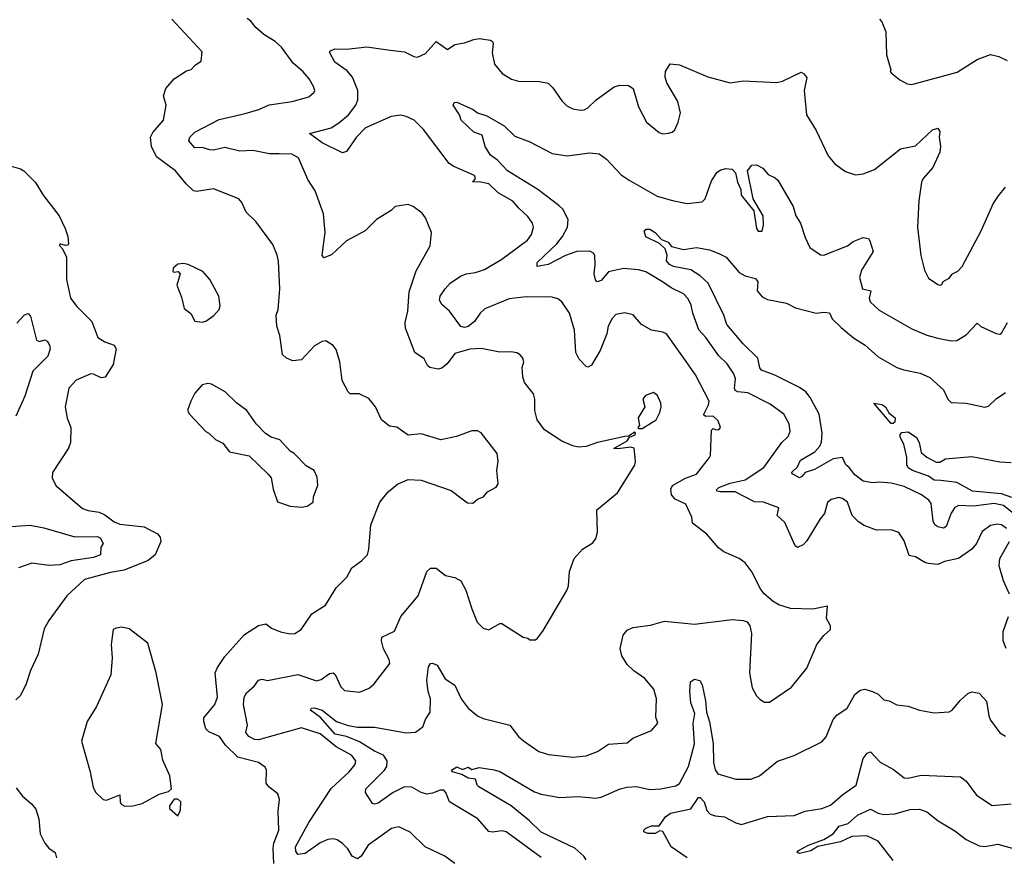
# Model space of a CAD drawing. Extents: x 1245432 to 1420865, y 606325 to 671314.
# Tile 83 of 256: x 1291460 to 1296719, y 634295 to 638762. Entities that reach past the tile are written whole.
import ezdxf

# ---------------------------------------------------------------- set-up
doc = ezdxf.new("R2010")
doc.units = 0

msp = doc.modelspace()

# ---------------------------------------------------------------- linework, layer by layer
at = {"layer": '0CON20XD'}
for points in [[(1292816.6, 634256.6), (1292813.6, 634336.4), (1292817.8, 634365), (1292843.5, 634435), (1292840.8, 634535), (1292847.3, 634597.3), (1292838.8, 634628.8), (1292790, 634665), (1292776.2, 634685), (1292778, 634755), (1292770.5, 634770.5), (1292735, 634795.8), (1292625, 634823.3), (1292559, 634889), (1292527.8, 634935), (1292469.6, 634959.6), (1292455, 634975.8), (1292443.2, 635015), (1292443.8, 635035), (1292501.9, 635105), (1292516.2, 635145), (1292504.7, 635275.3), (1292516.2, 635303.8), (1292555, 635361.4), (1292660.7, 635479.3), (1292735, 635527.5), (1292775, 635536.2), (1292805, 635513.8), (1292852.7, 635492.7), (1292905, 635482), (1292930, 635485), (1292963.9, 635506.1), (1293020.6, 635589.4), (1293093.3, 635635), (1293150.9, 635729.1), (1293206.7, 635785), (1293233.8, 635835), (1293285, 635871.9), (1293316.9, 635905), (1293325.6, 635935), (1293335.9, 636064.1), (1293384.2, 636185), (1293428.3, 636241.7), (1293478.6, 636281.4), (1293535, 636306.2), (1293605, 636303.3), (1293765, 636248), (1293824.2, 636204.2), (1293852.3, 636182.3), (1293880, 636180), (1293905, 636202.5), (1293937.5, 636215), (1293958.3, 636241.7), (1294005, 636266.7), (1294016.1, 636283.9), (1294008.8, 636355), (1294016.2, 636405), (1294010, 636445), (1293925, 636556.7), (1293905, 636566.7), (1293875, 636566.7), (1293793.8, 636536.2), (1293709.5, 636519.5), (1293605, 636550), (1293535, 636544.3), (1293475, 636585.8), (1293435, 636592), (1293392, 636625), (1293360, 636695), (1293325, 636740), (1293273.9, 636763.9), (1293225, 636764), (1293214.2, 636774.2), (1293183.3, 636835), (1293169.2, 636935), (1293151.2, 637001.2), (1293135, 637022.5), (1293095, 637046.7), (1293075, 637043.3), (1293035, 637020), (1292965, 636946), (1292918.8, 636941.2), (1292884.5, 636954.5), (1292864.4, 636974.4), (1292850, 637075), (1292833.1, 637125), (1292830, 637185), (1292840.6, 637215), (1292849.1, 637325), (1292842.7, 637472.7), (1292836, 637505), (1292811.7, 637561.7), (1292721.4, 637685), (1292670, 637735), (1292646.4, 637786.4), (1292630, 637805), (1292495, 637858.9), (1292405, 637844.3), (1292388.7, 637848.7), (1292349.2, 637885), (1292291.9, 637955), (1292190.4, 638030.4), (1292163.8, 638085), (1292159.4, 638135), (1292170.8, 638159.2), (1292227.8, 638225), (1292242.5, 638305), (1292227.5, 638355), (1292241.2, 638395), (1292284.4, 638445.6), (1292351.7, 638488.3), (1292375, 638496.7), (1292398.3, 638521.7), (1292429.3, 638540.7), (1292435, 638590), (1292273.3, 638765)], [(1293785, 634256), (1293730, 634295), (1293626.2, 634345), (1293545, 634424), (1293485, 634452), (1293446.6, 634443.4), (1293320.6, 634355), (1293284.3, 634295), (1293265, 634280.6), (1293235.8, 634295), (1293213.1, 634335), (1293183.9, 634363.9), (1293155, 634383.3), (1293135, 634387.5), (1293105, 634383.6), (1293064.2, 634365.8), (1292985, 634310), (1292946, 634304), (1292935, 634322.5), (1292933.6, 634345), (1293004.1, 634475), (1293123, 634657), (1293219.2, 634745), (1293251.8, 634785), (1293255.5, 634805), (1293232.2, 634835), (1293149.8, 634879.8), (1293065, 634948.2), (1292965, 634981.5), (1292735, 634917.3), (1292715, 634917.6), (1292683.5, 634935), (1292668.5, 634955), (1292677.5, 634995), (1292654.7, 635105), (1292659.7, 635145), (1292671.7, 635168.3), (1292714.4, 635205), (1292735, 635235.8), (1292755, 635240), (1292783.8, 635233.8), (1292945, 635265.9), (1293045, 635230.9), (1293070.7, 635239.3), (1293115, 635271.1), (1293134.3, 635274.3), (1293145.7, 635265), (1293175, 635200), (1293195, 635180.8), (1293275, 635172), (1293327.3, 635192.7), (1293353.3, 635215), (1293436.2, 635325), (1293434, 635345), (1293403.1, 635403.1), (1293391.9, 635445), (1293394.3, 635465), (1293462.5, 635497.5), (1293495.8, 635575), (1293589.2, 635685), (1293634.3, 635815), (1293655, 635834.2), (1293685, 635834.2), (1293735, 635794), (1293785, 635784), (1293816.2, 635765), (1293843.3, 635716.7), (1293875.7, 635615.7), (1293904.3, 635544.3), (1293935, 635513.3), (1293966.1, 635503.9), (1294025, 635537.5), (1294035, 635537.5), (1294150, 635465), (1294175, 635460), (1294185, 635450), (1294215, 635450), (1294225, 635460), (1294253.8, 635496.2), (1294383.3, 635715), (1294390.7, 635739.3), (1294396.2, 635815), (1294421.2, 635885), (1294466.7, 635935), (1294520.5, 635969.5), (1294537.7, 635992.3), (1294546, 636025), (1294542.5, 636145), (1294653.8, 636235), (1294745.8, 636384.2), (1294749.2, 636405), (1294742.5, 636475), (1294725, 636480), (1294655, 636470), (1294633, 636473), (1294705, 636513.8), (1294716.4, 636533.6), (1294746.7, 636545), (1294750, 636555), (1294745, 636560), (1294711.7, 636538.3), (1294693, 636537), (1294545.9, 636504.1), (1294486.4, 636483.6), (1294445, 636480), (1294415, 636486.2), (1294355, 636512), (1294262.6, 636572.6), (1294224.4, 636625), (1294212.2, 636675), (1294210.8, 636735), (1294203.8, 636765), (1294156.7, 636825), (1294146.7, 636855), (1294143.3, 636905), (1294152.5, 636935), (1294147.5, 636955), (1294133, 636973), (1294115, 636983.3), (1294085, 636988.8), (1294023.9, 636986.1), (1293925, 637006.9), (1293865, 637003.1), (1293785, 636980), (1293743.3, 636925), (1293715, 636901.5), (1293695, 636895.6), (1293650, 636905), (1293638.8, 636915), (1293621.2, 636951.2), (1293570, 636985), (1293521.4, 637115), (1293518.1, 637145), (1293533.8, 637206.2), (1293540.9, 637309.1), (1293578.5, 637421.5), (1293653.3, 637555), (1293660, 637625), (1293628, 637705), (1293609.7, 637729.7), (1293562.5, 637765), (1293535, 637776.2), (1293466.1, 637763.9), (1293445, 637743.8), (1293365, 637696), (1293305, 637634.2), (1293205, 637581.9), (1293125, 637505.8), (1293085, 637490), (1293076.2, 637505), (1293092.1, 637625), (1293083.3, 637725), (1293038.7, 637848.7), (1292999.7, 637909.7), (1292950, 638025), (1292914.4, 638044.4), (1292845.5, 638045.5), (1292795, 638045.9), (1292705, 638063.1), (1292635, 638060.5), (1292555, 638079.2), (1292495, 638065.6), (1292475, 638066.7), (1292435, 638079.6), (1292395, 638078.8), (1292364, 638115), (1292368.6, 638135), (1292395, 638161.5), (1292525, 638229.4), (1292665, 638260.5), (1292736.9, 638283.1), (1292791.8, 638308.2), (1292915, 638325.8), (1293005, 638350), (1293032.5, 638375), (1293036.7, 638385), (1293030, 638405), (1293005.6, 638445.6), (1292974.5, 638484.5), (1292920.6, 638530.6), (1292858.2, 638615), (1292825, 638645.4), (1292763.3, 638683.3), (1292721.3, 638721.3), (1292695.2, 638755.2), (1292675, 638768.9)], [(1296052, 638765), (1296065, 638750), (1296086.8, 638696.8), (1296090, 638575), (1296112.5, 638495), (1296110, 638485), (1296117, 638477), (1296161.7, 638441.7), (1296200.5, 638420.5), (1296225, 638416.2), (1296467.3, 638482.7), (1296575, 638550), (1296645, 638576.7), (1296690, 638565), (1296734.1, 638544.1)], [(1295006.7, 636955), (1294915, 637084.2), (1294895, 637094.2), (1294835, 637104.3), (1294782, 637135), (1294736.7, 637186.7), (1294692.7, 637197.3), (1294645, 637188), (1294625, 637166.2), (1294603.1, 637125), (1294595.7, 637085), (1294561.4, 636995), (1294515, 636916.7), (1294495, 636906.7), (1294485, 636910), (1294448.7, 636948.7), (1294430, 636985), (1294422.7, 637105), (1294397.5, 637195), (1294356.3, 637256.3), (1294335, 637272), (1294305, 637280.8), (1294165, 637282.2), (1294075, 637271.8), (1293945, 637218.9), (1293919.1, 637195), (1293889.2, 637150.8), (1293856.1, 637123.9), (1293835, 637118.1), (1293815.5, 637124.5), (1293755.4, 637205.4), (1293715, 637242), (1293702.9, 637265), (1293705.7, 637285), (1293732.7, 637325), (1293759.5, 637355), (1293815, 637392.2), (1293845, 637405.3), (1293895, 637412.8), (1293941.9, 637428.1), (1294035, 637482.9), (1294173.1, 637585), (1294194.3, 637615), (1294204.3, 637655), (1294198.6, 637675), (1294175, 637712), (1294126, 637755), (1294094, 637794), (1294015, 637838.5), (1293965, 637885.5), (1293913.4, 637896.6), (1293880, 637895), (1293893.8, 637915), (1293889.4, 637929.4), (1293778.6, 637978.6), (1293754.2, 637995), (1293616, 638176), (1293566.7, 638225), (1293525, 638245.2), (1293495, 638251.9), (1293445, 638246.1), (1293307.4, 638185), (1293257.1, 638132.9), (1293205, 638058.6), (1293185, 638050.8), (1293075, 638105.4), (1293008, 638155), (1293123.3, 638185), (1293165, 638211.9), (1293215.6, 638255), (1293255.6, 638305), (1293266.9, 638335), (1293266.5, 638385), (1293238.2, 638455), (1293208.3, 638488.3), (1293142.9, 638535), (1293116.2, 638585), (1293116.7, 638595), (1293142.7, 638607.3), (1293205, 638605.6), (1293315, 638617.5), (1293438.7, 638598.7), (1293515, 638591.5), (1293565, 638565.6), (1293585, 638561.9), (1293627.8, 638582.2), (1293685, 638646.2), (1293745, 638602.5), (1293785, 638630), (1293835, 638638), (1293885, 638656.2), (1293915, 638662), (1293975, 638653.3), (1293985.8, 638645.8), (1293988.8, 638635), (1293984, 638585), (1293996.2, 638525), (1294036.7, 638475), (1294087.5, 638445), (1294124.1, 638434.1), (1294237.3, 638432.7), (1294282.7, 638422.7), (1294308.3, 638398.3), (1294355, 638328.8), (1294382.1, 638302.1), (1294415, 638286), (1294455, 638280), (1294475, 638281.2), (1294495, 638292), (1294540, 638335), (1294635, 638403.3), (1294665, 638413.3), (1294711.7, 638411.7), (1294737.5, 638395), (1294765, 638297.5), (1294807.5, 638215), (1294875, 638160), (1294895, 638153.3), (1294925, 638156.2), (1294945, 638161.2), (1294958.8, 638175), (1294978, 638215), (1294988.9, 638265), (1294975, 638326.2), (1294917.1, 638425), (1294907.1, 638455), (1294908.8, 638485), (1294934, 638526), (1294985, 638520.8), (1295135, 638457.5), (1295255, 638425.8), (1295325, 638435.8), (1295505, 638426), (1295535, 638434), (1295635, 638481.2), (1295647.5, 638475), (1295663.6, 638453.6), (1295650.6, 638385), (1295662.5, 638255), (1295715, 638170), (1295779.2, 638035), (1295813.4, 637993.4), (1295870.9, 637950.9), (1295925, 637934.3), (1295965, 637938.5), (1296025, 637962.5), (1296165, 638073.5), (1296245, 638089.4), (1296335, 638174), (1296365, 638183.8), (1296375.6, 638165.6), (1296370.5, 638135), (1296378.2, 638085), (1296375.3, 638055), (1296336.7, 637973.3), (1296286.7, 637915), (1296276.7, 637895), (1296262.2, 637795), (1296255.8, 637655), (1296272.7, 637502.7), (1296293.8, 637425), (1296315, 637382.5), (1296365, 637348.8), (1296375, 637344), (1296385, 637347.5), (1296392.5, 637365), (1296425, 637382.5), (1296443.3, 637405), (1296470.5, 637419.5), (1296495, 637443.8), (1296595.5, 637634.5), (1296660.2, 637779.8), (1296687.6, 637822.4), (1296725, 637868.8)], [(1296731.1, 636045), (1296705, 636064.5), (1296681.1, 636068.9), (1296645, 636061.1), (1296601.7, 636028.3), (1296570, 635965), (1296545.6, 635934.4), (1296474.5, 635885.5), (1296400.6, 635869.4), (1296365, 635853.5), (1296315, 635858.1), (1296295, 635863.3), (1296245, 635894.5), (1296211.8, 635901.8), (1296185, 635980), (1296155, 636023.3), (1296115, 636038), (1296037, 636037), (1295970.4, 636060.4), (1295940, 636080), (1295905.7, 636115), (1295881.2, 636185), (1295855, 636206.2), (1295835, 636210), (1295795, 636200), (1295775.4, 636184.6), (1295759.2, 636125), (1295735, 636096.2), (1295665, 635978.8), (1295645, 635958), (1295615, 635943.8), (1295603, 635953), (1295546.5, 636076.5), (1295505.8, 636115), (1295515, 636156), (1295433.3, 636185), (1295385, 636187.4), (1295281, 636241), (1295200.8, 636240.8), (1295184.5, 636245), (1295182.5, 636252.5), (1295195, 636263.8), (1295255, 636286.5), (1295335, 636305.6), (1295435, 636371.1), (1295530.8, 636505), (1295565, 636536.2), (1295575.5, 636565), (1295570.6, 636605), (1295540.8, 636655), (1295469.2, 636709.2), (1295350, 636770), (1295295.3, 636775.3), (1295282.1, 636782.1), (1295277.5, 636795), (1295283.1, 636845), (1295275, 636870.8), (1295239.1, 636925), (1295195, 636967.9), (1295125.4, 637065), (1295086.7, 637106.7), (1295055.8, 637195), (1295047.3, 637237.3), (1295031.4, 637271.4), (1295005, 637298.5), (1294940.4, 637330.4), (1294893, 637363), (1294804.4, 637415.6), (1294765, 637427.3), (1294685, 637434.3), (1294605, 637415.5), (1294565, 637370), (1294545, 637363.3), (1294535, 637373.3), (1294528.2, 637405), (1294534.6, 637455), (1294532.7, 637502.7), (1294525, 637515.7), (1294505.9, 637525.9), (1294436, 637525), (1294375, 637502.7), (1294282.5, 637455), (1294223.8, 637445), (1294223.9, 637465), (1294328.8, 637565), (1294359.5, 637605), (1294386.9, 637655), (1294389.5, 637695), (1294360.9, 637750.9), (1294340.4, 637770.4), (1294227.1, 637855), (1294065.6, 637955), (1294012.3, 638012.3), (1293975, 638039.2), (1293945.8, 638085), (1293930, 638145), (1293885, 638162), (1293818.8, 638225), (1293808.8, 638255), (1293775.5, 638305), (1293780, 638320), (1293795, 638322.5), (1293883, 638283), (1293906, 638265), (1293955, 638248.5), (1294047.5, 638195), (1294105, 638140.8), (1294185, 638110), (1294305, 638048), (1294385, 638035.8), (1294505, 638051.1), (1294555, 638045.6), (1294595, 638018.1), (1294673.4, 637933.4), (1294715.6, 637905), (1294865, 637819.3), (1294947.1, 637797.1), (1295025, 637780.9), (1295105, 637790), (1295120.6, 637805), (1295155, 637902.5), (1295185, 637948.8), (1295205, 637961.2), (1295232.3, 637967.7), (1295265, 637963.3), (1295283.9, 637943.9), (1295294.2, 637895), (1295312, 637855), (1295314.2, 637825), (1295381.7, 637741.7), (1295395, 637646.7), (1295405, 637633.8), (1295425, 637633.3), (1295433.3, 637665), (1295430.5, 637715), (1295378, 637805), (1295347.5, 637955), (1295370, 637985), (1295395, 637987.5), (1295429.3, 637969.3), (1295457.5, 637935), (1295495, 637918.6), (1295510, 637905), (1295590.6, 637765), (1295605.5, 637715.5), (1295630.8, 637675), (1295655, 637600), (1295681.2, 637545), (1295736.8, 637506.8), (1295755, 637504.4), (1295881.2, 637555), (1295912.6, 637577.4), (1295965, 637598.8), (1295993, 637593), (1296001.7, 637581.7), (1296018.1, 637525), (1295955.7, 637425), (1295945.8, 637385), (1295961.2, 637325), (1296006.2, 637315), (1295998.1, 637275), (1296002, 637255), (1296050.6, 637210.6), (1296225, 637111.4), (1296305, 637078.1), (1296365, 637061.1), (1296435, 637048.1), (1296465, 637050), (1296515, 637079.4), (1296575, 637141.2), (1296594.3, 637124.3), (1296675, 637086.2), (1296695, 637083.8), (1296705, 637088.8), (1296735.7, 637145)], [(1291415, 637980), (1291465, 637966.7), (1291482.5, 637955), (1291545, 637892.5), (1291585.9, 637825.9), (1291670, 637715), (1291703, 637647), (1291716.2, 637605), (1291720, 637565), (1291715, 637557.5), (1291705, 637556.7), (1291675, 637566.2), (1291673, 637557), (1291688.6, 637538.6), (1291709.2, 637495), (1291710, 637375), (1291732.2, 637275), (1291765, 637230), (1291845, 637150), (1291877.8, 637065), (1291915, 637042.1), (1291963.8, 637025), (1291975.6, 637005), (1291959.6, 636920.4), (1291917.3, 636852.7), (1291895, 636850), (1291855, 636870), (1291839.5, 636870.5), (1291762.4, 636837.6), (1291722.9, 636795), (1291703.3, 636695), (1291713.1, 636635), (1291733.1, 636585), (1291731.1, 636505), (1291720, 636475), (1291635.8, 636345), (1291633.2, 636313.2), (1291655, 636273.8), (1291795, 636151.4), (1291825, 636140.6), (1291885, 636132), (1291915, 636117.5), (1291965, 636080.4), (1291995, 636068.2), (1292125, 636054.4), (1292196.7, 636016.7), (1292209.4, 635999.4), (1292214.3, 635975), (1292184.2, 635905), (1292146, 635874), (1292017.5, 635822.5), (1291945, 635810), (1291806.4, 635773.6), (1291712, 635685), (1291615.9, 635554.1), (1291590.5, 635509.5), (1291558, 635375), (1291517, 635287), (1291494.3, 635215), (1291465, 635153.8), (1291439.7, 635130.3)], [(1296760.6, 636130.6), (1296715, 636167.9), (1296665, 636179.4), (1296554.8, 636165.2), (1296475, 636168.4), (1296455, 636157.5), (1296435, 636126.5), (1296408.6, 636055), (1296395, 636046.7), (1296365, 636054.4), (1296348.6, 636065), (1296338.8, 636085), (1296329.1, 636179.1), (1296316.1, 636196.1), (1296276.9, 636225), (1296185, 636269.1), (1296115, 636287.3), (1296055, 636292.9), (1296015, 636289.2), (1295965, 636298), (1295921.1, 636331.1), (1295891, 636371), (1295872, 636385), (1295854.3, 636424.3), (1295805, 636417), (1295705, 636360.2), (1295655, 636343.6), (1295637.8, 636322.2), (1295625, 636316.4), (1295590.5, 636335), (1295582.2, 636345), (1295614.8, 636375), (1295630.1, 636409.9), (1295707.3, 636455), (1295734.5, 636485), (1295743.6, 636506.4), (1295745.5, 636555), (1295730, 636655), (1295683.1, 636745), (1295658.5, 636775), (1295625, 636798.8), (1295493.6, 636863.6), (1295421.5, 636891.5), (1295413.7, 636903.7), (1295402.9, 636955), (1295325, 637031.2), (1295237.5, 637135), (1295221.4, 637185), (1295137.1, 637355), (1295094.6, 637394.6), (1295045, 637426.9), (1294952.5, 637445), (1294930, 637455), (1294914, 637475), (1294919.2, 637505), (1294908.1, 637538.1), (1294877, 637567), (1294805, 637602.5), (1294795.8, 637635), (1294806.6, 637643.4), (1294825, 637644.5), (1294855, 637625.6), (1294887.7, 637587.7), (1294924.6, 637574.6), (1294941.7, 637551.7), (1295005.6, 637534.4), (1295075, 637546), (1295145, 637532.5), (1295195, 637514), (1295233.8, 637495), (1295302.5, 637412.5), (1295335, 637394.4), (1295389.8, 637379.8), (1295402.9, 637362.9), (1295398.9, 637315), (1295425, 637282.5), (1295455, 637267.9), (1295555, 637248), (1295604.3, 637224.3), (1295714.1, 637195.9), (1295755, 637201.2), (1295785, 637196.2), (1295799.2, 637165), (1295847.7, 637117.7), (1295913.8, 637063.8), (1295976.9, 637025), (1296045, 636961.8), (1296145.3, 636905.3), (1296181.7, 636891.7), (1296270, 636875), (1296320.8, 636850.8), (1296393.8, 636785), (1296418, 636735), (1296435, 636718), (1296515, 636714.2), (1296615, 636693.8), (1296635, 636698.8), (1296675, 636738), (1296725, 636771.2)], [(1292435, 637147.5), (1292455, 637152.5), (1292497.7, 637182.3), (1292526.1, 637213.9), (1292530, 637235), (1292524.2, 637285), (1292476.2, 637375), (1292437.3, 637417.3), (1292360, 637455), (1292335, 637461.2), (1292305, 637456.2), (1292280, 637435), (1292278.3, 637418.3), (1292285, 637413.3), (1292307, 637417), (1292317.5, 637405), (1292300, 637345), (1292325, 637280), (1292339.3, 637219.3), (1292373.9, 637193.9), (1292395, 637152.5), (1292435, 637147.5)], [(1291445, 637141.2), (1291485, 637186), (1291505, 637193.8), (1291518.2, 637178.2), (1291550.3, 637050.3), (1291565, 637044.3), (1291595, 637052.5), (1291606.4, 637046.4), (1291620, 637025), (1291622.1, 637005), (1291610.7, 636965), (1291530, 636885), (1291487.4, 636752.6), (1291439.6, 636645)], [(1294245, 634288.9), (1294058.8, 634425), (1294035, 634430), (1293985, 634422.9), (1293965, 634426.9), (1293906.9, 634495), (1293755.9, 634585.9), (1293735.5, 634635.5), (1293725, 634647.1), (1293705, 634648.5), (1293665, 634631), (1293635, 634626.9), (1293604.9, 634634.9), (1293555, 634664.7), (1293515.2, 634665.2), (1293455.3, 634635), (1293375, 634578.5), (1293355, 634572.5), (1293345, 634576), (1293307.1, 634635), (1293308.1, 634655), (1293409.4, 634755), (1293421.9, 634775), (1293422.2, 634805), (1293402.9, 634835), (1293355, 634856.1), (1293275, 634906.2), (1293205, 634935.2), (1293145, 634946.9), (1293066.2, 635036.2), (1293012.5, 635075), (1293018.1, 635085), (1293035, 635087.8), (1293075.6, 635075.5), (1293151.5, 635015), (1293215, 634993.4), (1293265, 634984), (1293355, 634984.6), (1293525, 634953.2), (1293575, 634956.9), (1293613.6, 634986.4), (1293627.1, 635025), (1293652.2, 635065), (1293654.5, 635135), (1293641.8, 635175), (1293635.2, 635235), (1293644.2, 635305.8), (1293655, 635324.2), (1293665, 635325.8), (1293689.2, 635315), (1293732.5, 635242.5), (1293785, 635209.2), (1293818.2, 635135), (1293855.6, 635085), (1293905, 635045.6), (1293935, 635030.5), (1294077.5, 634995), (1294124, 634935), (1294151.1, 634911.1), (1294233.3, 634855), (1294285, 634838), (1294415, 634824.2), (1294485, 634830.8), (1294546.7, 634855), (1294605, 634894.2), (1294705, 634901.2), (1294734.4, 634925.6), (1294835, 634966.2), (1294868.8, 635005), (1294858.3, 635038.3), (1294861.4, 635135), (1294847.2, 635187.2), (1294798.6, 635245), (1294740, 635285), (1294705, 635318.6), (1294677.1, 635365), (1294667.5, 635405), (1294684.2, 635475), (1294705, 635502), (1294735, 635515.7), (1294828.8, 635528.8), (1294905, 635550), (1295065, 635534.4), (1295265, 635558.9), (1295325, 635554.3), (1295345, 635546), (1295360, 635525), (1295369.4, 635485), (1295357.5, 635275), (1295372.5, 635195), (1295395, 635152.5), (1295415, 635132.5), (1295438.3, 635118.3), (1295465, 635117.5), (1295582.1, 635197.9), (1295665, 635298.8), (1295718, 635425), (1295755, 635473.8), (1295790, 635505), (1295790, 635525), (1295770, 635565), (1295775, 635630), (1295695.8, 635614.2), (1295577.9, 635617.9), (1295515, 635637.5), (1295483.8, 635655), (1295436.5, 635696.5), (1295414.3, 635725), (1295372, 635812), (1295335, 635862.5), (1295303.8, 635885), (1295220.7, 635920.7), (1295192.4, 635942.4), (1295130, 636015), (1295054.2, 636074.2), (1295050.8, 636105), (1295017.5, 636175), (1294961.9, 636201.9), (1294941.9, 636225), (1294937.1, 636255), (1294947.5, 636275), (1295016.9, 636313.1), (1295075, 636336), (1295144.3, 636425), (1295149.4, 636435), (1295155, 636570), (1295165, 636580), (1295175, 636573.3), (1295195, 636572.5), (1295203.3, 636585), (1295190.5, 636620.5), (1295163.3, 636645), (1295125, 636642.5), (1295111.7, 636651.7), (1295139.2, 636705), (1295141.9, 636725), (1295070, 636865), (1295006.7, 636955)], [(1292965, 636158.8), (1292995, 636164), (1293026.7, 636185), (1293030, 636215), (1293053, 636277), (1293049.3, 636319.3), (1293032.5, 636355), (1292990.7, 636380.7), (1292926.4, 636446.4), (1292905, 636457.5), (1292849.3, 636519.3), (1292803, 636533), (1292773.3, 636553.3), (1292723.3, 636605), (1292672.5, 636675), (1292620, 636715), (1292557.5, 636775), (1292485, 636816.7), (1292465, 636820), (1292435, 636812.5), (1292395, 636767.5), (1292373.8, 636725), (1292356.7, 636675), (1292366.1, 636656.1), (1292453.6, 636563.6), (1292470, 636555), (1292505, 636520), (1292545, 636500), (1292580, 636455), (1292685, 636432.5), (1292787.5, 636335), (1292803.3, 636315), (1292813.3, 636255), (1292837, 636187), (1292905, 636163.8), (1292965, 636158.8)], [(1294785, 636580), (1294860, 636625), (1294878.8, 636665), (1294886, 636695), (1294883.8, 636715), (1294866.2, 636755), (1294845, 636771.2), (1294803.3, 636755), (1294788.8, 636735), (1294798.8, 636695), (1294764.2, 636635.8), (1294770, 636595), (1294762.5, 636585), (1294765, 636580), (1294785, 636580)], [(1296125, 636605.4), (1296115, 636606.2), (1296022.5, 636715), (1296065, 636707.3), (1296085.3, 636695.3), (1296103.3, 636663.3), (1296135.9, 636635.9), (1296135, 636613.8), (1296125, 636605.4)], [(1296759.9, 636209.9), (1296705, 636231.2), (1296550, 636245), (1296465, 636290.8), (1296380.9, 636300.9), (1296345, 636303.7), (1296314.3, 636324.3), (1296228.6, 636355), (1296205, 636370), (1296198, 636385), (1296198.5, 636425), (1296182.5, 636495), (1296163.6, 636533.6), (1296162.9, 636547.1), (1296172.6, 636557.4), (1296205, 636561.5), (1296250.9, 636530.9), (1296264.5, 636505), (1296275, 636451.2), (1296305, 636426), (1296355, 636400), (1296375, 636400), (1296405, 636417.5), (1296545, 636429.6), (1296695, 636400.9), (1296755, 636397.8)], [(1291415, 636055.4), (1291465, 636058.9), (1291515, 636062.7), (1291589.4, 636049.4), (1291755, 636001.1), (1291875, 636002.2), (1291889.1, 635995), (1291905.7, 635965), (1291894, 635945), (1291890.8, 635905), (1291855, 635891.1), (1291735, 635872.5), (1291675, 635850.8), (1291618, 635848), (1291525, 635860), (1291452.7, 635835)], [(1296747.5, 635695), (1296715.7, 635765), (1296692, 635845), (1296695.8, 635885), (1296747.8, 635975)], [(1296730, 635405), (1296713.8, 635445), (1296713.8, 635495), (1296742, 635575)], [(1292022.3, 634562.3), (1292065, 634564.2), (1292115, 634576), (1292205, 634626.7), (1292255, 634640), (1292270, 634655), (1292261.2, 634725), (1292225, 634807.5), (1292213.3, 634865), (1292187.7, 634897.7), (1292223.1, 635105), (1292189.2, 635275), (1292145, 635433.3), (1292045, 635509.2), (1292005, 635517.5), (1291975, 635513.3), (1291960, 635505), (1291948.8, 635425), (1291953.8, 635355), (1291947, 635263), (1291870, 635095), (1291821.2, 635015), (1291790.5, 634909.5), (1291835.7, 634745), (1291851.7, 634661.7), (1291866.2, 634635), (1291905, 634598.8), (1291924.4, 634594.4), (1291995, 634622.5), (1291996, 634585), (1292002.3, 634572.3), (1292022.3, 634562.3)], [(1294485.9, 634275), (1294472.7, 634295), (1294425, 634337.9), (1294245, 634423.3), (1294182.2, 634485), (1294085, 634563.8), (1293913.3, 634665), (1293904, 634675), (1293895, 634706.2), (1293855, 634711.4), (1293820.9, 634730.9), (1293771.9, 634745), (1293766.9, 634755), (1293795, 634772.1), (1293825, 634758), (1293855, 634770), (1293875, 634757.5), (1293915, 634768.8), (1293995, 634756), (1294025, 634747.1), (1294210.3, 634639.7), (1294245.8, 634625.8), (1294345, 634609.3), (1294445, 634614.6), (1294535.4, 634605.4), (1294565, 634609.7), (1294667.5, 634655), (1294703.8, 634663.8), (1294755, 634667.7), (1294825, 634651.9), (1294885, 634654.4), (1294965, 634671.9), (1294985, 634683.1), (1295031.9, 634775), (1295063.9, 634895), (1295056.6, 635003.4), (1295066.8, 635056.8), (1295044.4, 635115), (1295038.8, 635175), (1295043, 635227), (1295065, 635240), (1295093, 635233), (1295105, 635210), (1295124, 635125), (1295128.6, 635065), (1295145, 635012.5), (1295165, 634896.7), (1295165.4, 634795), (1295175, 634756.2), (1295189.2, 634735), (1295285, 634706.7), (1295365, 634706.9), (1295412, 634725), (1295507.8, 634802.2), (1295596.3, 634833.7), (1295743.7, 634906.3), (1295766.9, 634933.1), (1295805, 635025.8), (1295825, 635048.1), (1295879.4, 635085), (1295920.9, 635159.1), (1295948.9, 635181.1), (1295975, 635186.7), (1296015.4, 635175.4), (1296045, 635160.6), (1296075, 635130), (1296105, 635124.3), (1296145, 635104), (1296205.6, 635095.6), (1296265.9, 635075.9), (1296345, 635060), (1296425, 635066.7), (1296440, 635075), (1296483, 635127), (1296525, 635163.8), (1296546.4, 635173.6), (1296585, 635166.7), (1296623.6, 635123.6), (1296636, 635045), (1296645, 635022.5), (1296695, 634953.3), (1296726.4, 634936.4)], [(1295025, 634286.7), (1294940.3, 634345), (1294895, 634426.7), (1294878.6, 634431.4), (1294855, 634416.7), (1294815, 634415.6), (1294794, 634425), (1294794.3, 634435), (1294805, 634445.6), (1294835, 634458.1), (1294875, 634458), (1294908.9, 634505), (1294936, 634525), (1295045, 634548.2), (1295085, 634608.8), (1295095, 634608.1), (1295115.2, 634585.2), (1295129.4, 634539.4), (1295148.9, 634518.9), (1295175, 634510), (1295225, 634505.4), (1295285, 634472.9), (1295315, 634464.6), (1295455, 634507.2), (1295597.3, 634512.7), (1295655, 634535.4), (1295745, 634549.6), (1295791.5, 634568.5), (1295855.9, 634624.1), (1295927.5, 634675), (1295965, 634817.5), (1295986.7, 634845), (1296005, 634853.3), (1296056.6, 634796.6), (1296127.8, 634757.8), (1296185, 634714), (1296205, 634712.5), (1296275, 634728.1), (1296485, 634718.8), (1296515.6, 634695.6), (1296570.7, 634620.7), (1296655, 634565.7), (1296755, 634574.2)], [(1291440.9, 634660.9), (1291475, 634616), (1291523.8, 634575), (1291547, 634547), (1291562, 634495), (1291568.8, 634415), (1291593.8, 634365), (1291615, 634338.8), (1291650, 634315), (1291656, 634286)], [(1292305, 634510), (1292319.3, 634540.7), (1292320, 634585), (1292305, 634600), (1292285, 634600), (1292260, 634565), (1292260.7, 634550.7), (1292305, 634510)], [(1296125, 634272.2), (1296046.2, 634375), (1295985, 634403.5), (1295905, 634399.6), (1295845, 634372.2), (1295723.3, 634346.7), (1295685, 634323.7), (1295625, 634310), (1295613.5, 634315), (1295620, 634325), (1295673.5, 634355), (1295755.2, 634384.8), (1295805.6, 634415), (1295837.1, 634455), (1295885, 634469.1), (1295935, 634514.5), (1296005, 634546.9), (1296045, 634524.5), (1296075, 634518.8), (1296135, 634521.5), (1296216.2, 634543.8), (1296266.4, 634546.4), (1296305, 634532.3), (1296365.5, 634485), (1296455, 634431.2), (1296515, 634384.6), (1296585, 634351.5), (1296615, 634346.9), (1296685, 634359.3), (1296805, 634325.4)]]:
    msp.add_lwpolyline(points, dxfattribs=at)

doc.saveas('drawing.dxf')
